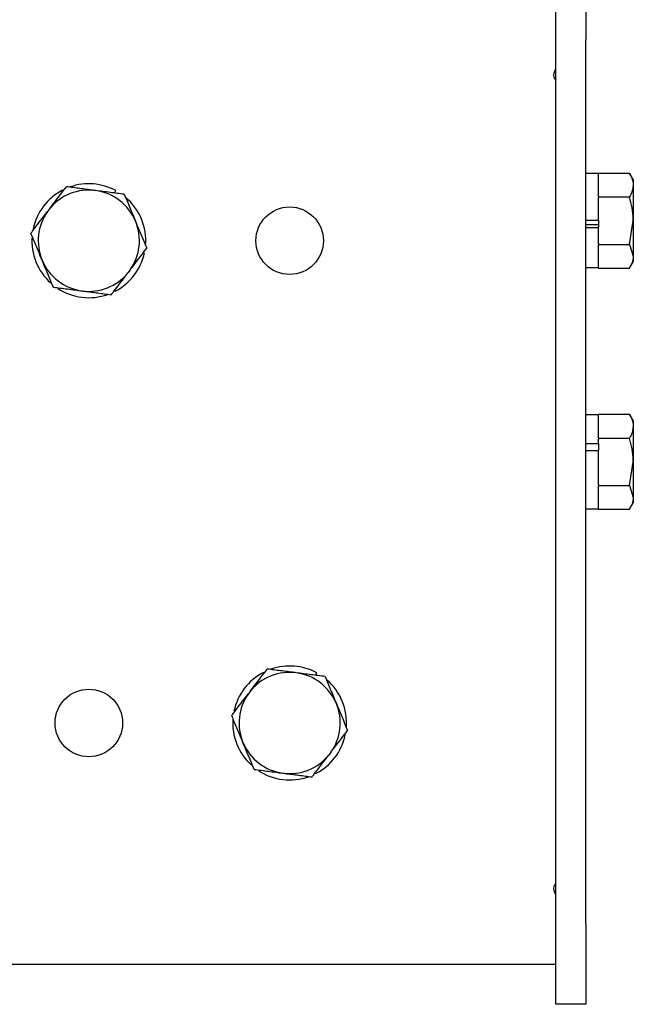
# Model space of a CAD drawing. Header units: inches. Extents: x 12 to 116, y 12 to 59.
# Tile 5 of 17: x 48.48 to 52.3, y 40 to 46.12. Entities that reach past the tile are written whole.
import ezdxf

# ---------------------------------------------------------------- set-up
doc = ezdxf.new("R2010")
doc.units = ezdxf.units.IN
doc.header["$MEASUREMENT"] = 0

msp = doc.modelspace()

# ---------------------------------------------------------------- linework, layer by layer
at = {"color": 7, "linetype": 'Continuous', "lineweight": 25}
for p, q in [((51.8172, 45.9971), (51.8172, 46.4971)), ((52.0047, 46.4971), (52.0047, 45.9971)), ((51.8172, 40.4971), (51.8172, 45.9971)), ((52.0047, 40.4971), (52.0047, 45.9971)), ((52.0834, 45.1644), (52.0047, 45.1644)), ((52.0834, 45.1676), (52.277, 45.1676)), ((52.0834, 45.1643), (52.0834, 45.1676)), ((52.0834, 45.0199), (52.0834, 45.1644)), ((52.2999, 45.128), (52.277, 45.1676)), ((52.2999, 45.128), (52.2999, 45.0937)), ((52.2999, 45.0937), (52.2999, 44.8721)), ((49.0713, 45.0437), (49.0794, 45.0588)), ((52.0834, 45.0199), (52.0834, 45.0231)), ((52.0834, 45.0199), (52.0834, 45.0133)), ((52.0834, 45.0199), (52.277, 45.0199)), ((52.0834, 44.8747), (52.0834, 45.0133)), ((48.668, 44.9475), (48.6538, 44.9289)), ((52.0047, 44.8747), (52.0834, 44.8747)), ((52.0834, 44.8737), (52.0047, 44.8737)), ((52.0834, 44.8454), (52.0047, 44.8454)), ((52.0834, 44.8747), (52.0834, 44.8744)), ((52.0834, 44.8744), (52.0834, 44.8339)), ((52.277, 44.7244), (52.2999, 44.8721)), ((52.2999, 44.8721), (52.2999, 44.6505)), ((52.0047, 44.829), (52.0834, 44.829)), ((52.0834, 44.829), (52.0834, 44.8339)), ((52.0834, 44.7308), (52.0834, 44.829)), ((52.0834, 44.7308), (52.0834, 44.7244)), ((52.0834, 44.7244), (52.277, 44.7244)), ((52.0834, 44.7212), (52.0834, 44.7244)), ((52.0834, 44.5798), (52.0834, 44.7212)), ((52.277, 44.7244), (52.2999, 44.6505)), ((52.277, 44.5766), (52.2999, 44.6162)), ((52.2999, 44.6505), (52.2999, 44.6162)), ((49.168, 44.5652), (49.1538, 44.5467)), ((52.0047, 44.5798), (52.0834, 44.5798)), ((52.0834, 44.5766), (52.0834, 44.5798)), ((52.0834, 44.5766), (52.277, 44.5766)), ((52.0834, 43.6644), (52.0047, 43.6644)), ((52.0834, 43.6676), (52.277, 43.6676)), ((52.0834, 43.6643), (52.0834, 43.6676)), ((52.0834, 43.5199), (52.0834, 43.6644)), ((52.2999, 43.628), (52.277, 43.6676)), ((52.2999, 43.628), (52.2999, 43.5937)), ((52.2999, 43.5937), (52.2999, 43.3721)), ((52.0834, 43.5199), (52.0834, 43.5231)), ((52.0834, 43.5199), (52.0834, 43.5133)), ((52.0834, 43.5199), (52.277, 43.5199)), ((52.0834, 43.4864), (52.0834, 43.5133)), ((52.0047, 43.4864), (52.0834, 43.4864)), ((52.0047, 43.4429), (52.0834, 43.4429)), ((52.0834, 43.4864), (52.0834, 43.4809)), ((52.0834, 43.4809), (52.0834, 43.4429)), ((52.0834, 43.2308), (52.0834, 43.4429)), ((52.277, 43.2244), (52.2999, 43.3721)), ((52.2999, 43.3721), (52.2999, 43.1505)), ((52.0834, 43.2308), (52.0834, 43.2244)), ((52.0834, 43.2244), (52.277, 43.2244)), ((52.0834, 43.2212), (52.0834, 43.2244)), ((52.0834, 43.0798), (52.0834, 43.2212)), ((52.277, 43.2244), (52.2999, 43.1505)), ((52.2999, 43.1505), (52.2999, 43.1162)), ((52.0047, 43.0798), (52.0834, 43.0798)), ((52.0834, 43.0766), (52.0834, 43.0798)), ((52.0834, 43.0766), (52.277, 43.0766)), ((52.277, 43.0766), (52.2999, 43.1162)), ((50.3213, 42.0437), (50.3294, 42.0588)), ((49.918, 41.9475), (49.9038, 41.9289)), ((50.418, 41.5652), (50.4038, 41.5467)), ((51.8172, 39.9971), (51.8172, 40.4971)), ((52.0047, 40.4971), (52.0047, 39.9971)), ((47.2547, 40.2471), (51.8172, 40.2471)), ((52.0047, 39.9971), (51.8172, 39.9971))]:
    msp.add_line(p, q, dxfattribs=at)
for centre in [(50.1609, 44.7471), (48.9109, 41.7471)]:
    msp.add_circle(centre, 0.21, dxfattribs=at)
for centre, radius, start, end in [((51.7859, 45.822), 0.0312, 325.05199, 0), ((51.8484, 45.7783), 0.045, 145.05199, 226.01704), ((48.9109, 44.7471), 0.3543, 61.59711, 109.12663), ((48.9109, 44.7471), 0.3543, 117.50662, 168.03404), ((48.9109, 44.7471), 0.3149, 82.57435, 140.47164), ((48.9109, 44.7471), 0.3149, 22.61986, 82.57435), ((48.9109, 44.7471), 0.3543, 355.45794, 49.46315), ((48.9109, 44.7471), 0.3149, 144.72258, 202.61986), ((48.9109, 44.7471), 0.3149, 324.72258, 22.61986), ((48.9109, 44.7471), 0.3543, 175.67504, 227.89583), ((48.9109, 44.7471), 0.3543, 297.46824, 347.85838), ((48.9109, 44.7471), 0.3149, 202.61986, 262.57435), ((48.9109, 44.7471), 0.3149, 262.57435, 320.47164), ((48.9109, 44.7471), 0.3543, 236.92724, 289.38408), ((50.1609, 41.7471), 0.3543, 61.59711, 109.12663), ((50.1609, 41.7471), 0.3543, 117.50662, 168.03404), ((50.1609, 41.7471), 0.3149, 82.57435, 140.47164), ((50.1609, 41.7471), 0.3149, 22.61986, 82.57435), ((50.1609, 41.7471), 0.3543, 355.45794, 49.46315), ((50.1609, 41.7471), 0.3149, 144.72258, 202.61986), ((50.1609, 41.7471), 0.3149, 324.72258, 22.61986), ((50.1609, 41.7471), 0.3543, 175.67504, 227.89583), ((50.1609, 41.7471), 0.3543, 297.46824, 347.85838), ((50.1609, 41.7471), 0.3149, 202.61986, 262.57435), ((50.1609, 41.7471), 0.3149, 262.57435, 320.47164), ((50.1609, 41.7471), 0.3543, 236.92724, 289.38408), ((51.8484, 40.7158), 0.045, 133.98296, 214.94801), ((51.7859, 40.6722), 0.0312, 0, 34.94801)]:
    msp.add_arc(centre, radius, start, end, dxfattribs=at)
for points, knots in [([(52.277, 45.1676), (52.2865, 45.1485), (52.2986, 45.1242), (52.2997, 45.0992), (52.2999, 45.0937)], [0, 0, 0, 0, 0.781701, 1, 1, 1, 1]), ([(48.668, 44.9475), (48.6763, 44.9583), (48.7113, 45.0041), (48.7454, 45.0487), (48.7715, 45.0828)], [0, 0, 0, 0, 0.236478, 1, 1, 1, 1]), ([(48.9516, 45.0593), (48.9473, 45.0599), (48.9149, 45.0641), (48.854, 45.072), (48.7992, 45.0792), (48.7715, 45.0828)], [0, 0, 0, 0, 0.070856, 0.531186, 1, 1, 1, 1]), ([(52.2999, 45.0937), (52.2969, 45.0736), (52.2932, 45.0486), (52.2796, 45.0245), (52.277, 45.0199)], [0, 0, 0, 0, 0.806123, 1, 1, 1, 1]), ([(49.1317, 45.0359), (49.1024, 45.0397), (49.0434, 45.0474), (48.9824, 45.0553), (48.9516, 45.0593)], [0, 0, 0, 0, 0.495463, 1, 1, 1, 1]), ([(49.1317, 45.0359), (49.143, 45.0086), (49.1659, 44.9537), (49.1896, 44.8969), (49.2016, 44.8682)], [0, 0, 0, 0, 0.495463, 1, 1, 1, 1]), ([(52.2999, 44.8721), (52.2999, 44.8756), (52.2995, 44.9255), (52.2879, 44.9744), (52.277, 45.0199)], [0, 0, 0, 0, 0.070431, 1, 1, 1, 1]), ([(48.5504, 44.7936), (48.5551, 44.7998), (48.5888, 44.8439), (48.6238, 44.8896), (48.6538, 44.9289)], [0, 0, 0, 0, 0.140528, 1, 1, 1, 1]), ([(49.2016, 44.8682), (49.2032, 44.8642), (49.2158, 44.8341), (49.2394, 44.7773), (49.2607, 44.7263), (49.2714, 44.7005)], [0, 0, 0, 0, 0.070856, 0.531186, 1, 1, 1, 1]), ([(48.6202, 44.626), (48.6186, 44.63), (48.606, 44.6601), (48.5824, 44.7169), (48.5611, 44.7679), (48.5504, 44.7936)], [0, 0, 0, 0, 0.070856, 0.531186, 1, 1, 1, 1]), ([(49.168, 44.5652), (49.1762, 44.5761), (49.2113, 44.6219), (49.2454, 44.6665), (49.2714, 44.7005)], [0, 0, 0, 0, 0.236478, 1, 1, 1, 1]), ([(48.6901, 44.4583), (48.6788, 44.4856), (48.6559, 44.5405), (48.6322, 44.5973), (48.6202, 44.626)], [0, 0, 0, 0, 0.495463, 1, 1, 1, 1]), ([(52.2999, 44.6505), (52.2999, 44.6487), (52.2995, 44.6238), (52.2879, 44.5993), (52.277, 44.5766)], [0, 0, 0, 0, 0.070431, 1, 1, 1, 1]), ([(49.0503, 44.4114), (49.055, 44.4176), (49.0887, 44.4616), (49.1237, 44.5074), (49.1538, 44.5467)], [0, 0, 0, 0, 0.140528, 1, 1, 1, 1]), ([(48.6901, 44.4583), (48.7194, 44.4545), (48.7784, 44.4468), (48.8394, 44.4389), (48.8702, 44.4349)], [0, 0, 0, 0, 0.495463, 1, 1, 1, 1]), ([(48.8702, 44.4349), (48.8745, 44.4343), (48.9069, 44.4301), (48.9678, 44.4221), (49.0226, 44.415), (49.0503, 44.4114)], [0, 0, 0, 0, 0.070856, 0.531186, 1, 1, 1, 1]), ([(52.277, 43.6676), (52.2865, 43.6485), (52.2986, 43.6242), (52.2997, 43.5992), (52.2999, 43.5937)], [0, 0, 0, 0, 0.781701, 1, 1, 1, 1]), ([(52.2999, 43.5937), (52.2969, 43.5736), (52.2932, 43.5486), (52.2796, 43.5245), (52.277, 43.5199)], [0, 0, 0, 0, 0.806123, 1, 1, 1, 1]), ([(52.2999, 43.3721), (52.2999, 43.3756), (52.2995, 43.4255), (52.2879, 43.4744), (52.277, 43.5199)], [0, 0, 0, 0, 0.070431, 1, 1, 1, 1]), ([(52.2999, 43.1505), (52.2999, 43.1487), (52.2995, 43.1238), (52.2879, 43.0993), (52.277, 43.0766)], [0, 0, 0, 0, 0.070431, 1, 1, 1, 1]), ([(49.918, 41.9475), (49.9263, 41.9583), (49.9613, 42.0041), (49.9954, 42.0487), (50.0215, 42.0828)], [0, 0, 0, 0, 0.236478, 1, 1, 1, 1]), ([(50.2016, 42.0593), (50.1973, 42.0599), (50.1649, 42.0641), (50.104, 42.072), (50.0492, 42.0792), (50.0215, 42.0828)], [0, 0, 0, 0, 0.070856, 0.531186, 1, 1, 1, 1]), ([(50.3817, 42.0359), (50.3524, 42.0397), (50.2934, 42.0474), (50.2324, 42.0553), (50.2016, 42.0593)], [0, 0, 0, 0, 0.495463, 1, 1, 1, 1]), ([(50.3817, 42.0359), (50.393, 42.0086), (50.4159, 41.9537), (50.4396, 41.8969), (50.4516, 41.8682)], [0, 0, 0, 0, 0.495463, 1, 1, 1, 1]), ([(49.8004, 41.7936), (49.8051, 41.7998), (49.8388, 41.8439), (49.8738, 41.8896), (49.9038, 41.9289)], [0, 0, 0, 0, 0.140528, 1, 1, 1, 1]), ([(50.4516, 41.8682), (50.4532, 41.8642), (50.4658, 41.8341), (50.4894, 41.7773), (50.5107, 41.7263), (50.5214, 41.7005)], [0, 0, 0, 0, 0.070856, 0.531186, 1, 1, 1, 1]), ([(49.8702, 41.626), (49.8686, 41.63), (49.856, 41.6601), (49.8324, 41.7169), (49.8111, 41.7679), (49.8004, 41.7936)], [0, 0, 0, 0, 0.070856, 0.531186, 1, 1, 1, 1]), ([(50.418, 41.5652), (50.4262, 41.5761), (50.4613, 41.6219), (50.4954, 41.6665), (50.5214, 41.7005)], [0, 0, 0, 0, 0.236478, 1, 1, 1, 1]), ([(49.9401, 41.4583), (49.9288, 41.4856), (49.9059, 41.5405), (49.8822, 41.5973), (49.8702, 41.626)], [0, 0, 0, 0, 0.495463, 1, 1, 1, 1]), ([(50.3003, 41.4114), (50.305, 41.4176), (50.3387, 41.4616), (50.3737, 41.5074), (50.4038, 41.5467)], [0, 0, 0, 0, 0.140528, 1, 1, 1, 1]), ([(49.9401, 41.4583), (49.9694, 41.4545), (50.0284, 41.4468), (50.0894, 41.4389), (50.1202, 41.4349)], [0, 0, 0, 0, 0.495463, 1, 1, 1, 1]), ([(50.1202, 41.4349), (50.1245, 41.4343), (50.1569, 41.4301), (50.2178, 41.4221), (50.2726, 41.415), (50.3003, 41.4114)], [0, 0, 0, 0, 0.070856, 0.531186, 1, 1, 1, 1])]:
    msp.add_open_spline(points, degree=3, knots=knots, dxfattribs=at)

doc.saveas('drawing.dxf')
